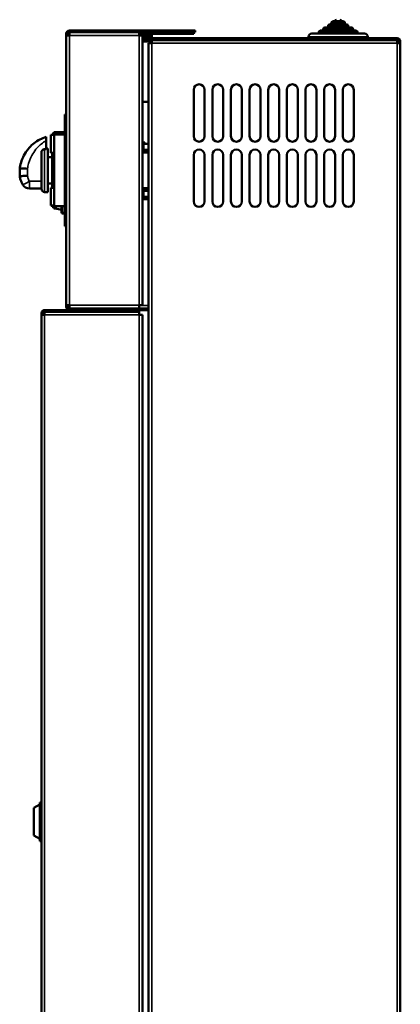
# Model space of a CAD drawing. Header units: millimetres. Extents: x -1170 to 6987, y -1641 to 2057.
# Tile 3 of 34: x -1170 to -925, y 194 to 828. Entities that reach past the tile are written whole.
import ezdxf

# ---------------------------------------------------------------- set-up
doc = ezdxf.new("R2010")
doc.units = ezdxf.units.MM
doc.layers.add('Видимые тонкие (ГОСТ)', color=7, linetype='Continuous', lineweight=35)
doc.layers.add('Видимый контур (ГОСТ)', color=7, linetype='Continuous', lineweight=50)

msp = doc.modelspace()

# ---------------------------------------------------------------- linework, layer by layer
at = {"layer": 'Видимые тонкие (ГОСТ)'}
for p, q in [((-958.45, 824.5), (-971.45, 824.5)), ((-960.55, 826.5), (-969.35, 826.5)), ((-1092.95, 818.4), (-1137.95, 818.4)), ((-1137.95, 818.4), (-1137.95, 644.6)), ((-1092.95, 818.4), (-1092.95, 644.6)), ((-1089.95, 818.5), (-1089.95, 817.5)), ((-1068.06, 821.5), (-1068.06, 820.5)), ((-1068.06, 819.4), (-1068.06, 820.4)), ((-1062.06, 819.4), (-1062.06, 820.4)), ((-1061.51, 821.5), (-1061.51, 820.5)), ((-1059.78, 819.4), (-1059.78, 820.4)), ((-1059.69, 821.5), (-1059.69, 820.5)), ((-952.45, 820.5), (-977.45, 820.5)), ((-955.35, 822.5), (-974.55, 822.5)), ((-1085.95, 814.4), (-1085.95, 815.4)), ((-926.95, 813.4), (-1084.95, 813.4)), ((-1084.95, 813.4), (-1084.95, -398.4)), ((-1082.95, 815.5), (-1082.95, 816.5)), ((-945.95, 817.5), (-983.95, 817.5)), ((-926.95, 815.5), (-926.95, 816.5)), ((-926.95, -398.4), (-926.95, 813.4)), ((-925.95, 814.5), (-924.95, 814.5)), ((-1140.95, 760.5), (-1139.95, 760.5)), ((-1153.95, 745.16), (-1153.95, 717.5)), ((-1164.95, 732.51), (-1164.95, 728.1)), ((-1163.69, 724.46), (-1163.69, 719.76)), ((-1155.95, 724.46), (-1163.69, 724.46)), ((-1142.95, 704.25), (-1142.45, 704.25)), ((-1142.45, 704.25), (-1142.45, 708.5)), ((-1142.45, 704.25), (-1142.45, 703.75)), ((-1140.95, 704.25), (-1142.45, 704.25)), ((-1139.95, 702.5), (-1140.95, 702.5)), ((-1153.95, 641.5), (-1153.95, 640.5)), ((-1137.95, 644.6), (-1092.95, 644.6)), ((-1094.95, 641.5), (-1094.95, 640.5)), ((-1092.95, 644.5), (-1086.95, 644.5)), ((-1090.95, 642.5), (-1090.95, 641.5)), ((-1154.95, 639.5), (-1155.95, 639.5)), ((-1092.95, 638.4), (-1153.95, 638.4)), ((-1153.95, 638.4), (-1153.95, -402.4)), ((-1092.95, -402.4), (-1092.95, 638.4))]:
    msp.add_line(p, q, dxfattribs=at)
msp.add_ellipse((-1163.69, 724.76), major_axis=(-4.32, -2.51), ratio=0.052208, start_param=0, end_param=1.540494, dxfattribs=at)
for points, knots in [([(-1164.95, 732.51), (-1164.87, 733.06), (-1164.77, 733.61), (-1164.14, 736.54), (-1163.3, 738.84), (-1162.18, 740.95), (-1161.4, 742.41), (-1160.49, 743.78), (-1157.83, 747.04), (-1155.89, 748.76), (-1153.48, 750.28), (-1153.22, 750.43), (-1152.95, 750.59)], [-2.704847, -2.704847, -2.704847, -2.704847, -2.548776, -2.548776, -1.86453, -1.86453, -1.86453, -1.391288, -1.391288, -0.6341, -0.6341, -0.542754, -0.542754, -0.542754, -0.542754]), ([(-1163.69, 724.46), (-1164.08, 725.18), (-1164.39, 725.94), (-1164.76, 727.17), (-1164.87, 727.63), (-1164.95, 728.1)], [-2.9486726, -2.9486726, -2.9486726, -2.9486726, -2.7185195, -2.7185195, -2.5874479, -2.5874479, -2.5874479, -2.5874479])]:
    msp.add_open_spline(points, degree=3, knots=knots, dxfattribs=at)
at = {"layer": 'Видимый контур (ГОСТ)'}
for p, q in [((-971.45, 823.5), (-971.45, 824.5)), ((-970.45, 825.5), (-959.45, 825.5)), ((-969.35, 825.5), (-969.35, 826.5)), ((-968.35, 827.5), (-961.55, 827.5)), ((-960.55, 825.5), (-960.55, 826.5)), ((-958.45, 823.5), (-958.45, 824.5)), ((-1139.95, 818.4), (-1139.95, 819.5)), ((-1139.95, 818.4), (-1137.95, 818.4)), ((-1139.95, 644.6), (-1139.95, 818.4)), ((-1138.95, 819.5), (-1138.95, 818.4)), ((-1137.95, 821.5), (-1068.06, 821.5)), ((-1068.06, 820.5), (-1137.95, 820.5)), ((-1137.95, 820.4), (-1092.95, 820.4)), ((-1137.95, 820.4), (-1137.95, 818.4)), ((-1092.95, 818.4), (-1092.95, 820.4)), ((-1092.95, 820.4), (-1068.06, 820.4)), ((-1068.06, 819.4), (-1092.95, 819.4)), ((-1092.95, 818.5), (-1089.95, 818.5)), ((-1090.95, 818.4), (-1092.95, 818.4)), ((-1090.95, 818.4), (-1090.95, 644.6)), ((-1089.95, 818.5), (-1084.95, 818.5)), ((-1084.95, 817.5), (-1084.95, 818.5)), ((-1068.06, 821.5), (-1061.51, 821.5)), ((-1061.51, 820.5), (-1068.06, 820.5)), ((-1062.06, 820.4), (-1068.06, 820.4)), ((-1068.06, 819.4), (-1062.06, 819.4)), ((-1061.15, 820.4), (-1062.06, 820.4)), ((-1062.06, 819.4), (-1061.15, 819.4)), ((-1061.51, 821.5), (-1060.15, 821.5)), ((-1060.15, 820.5), (-1061.51, 820.5)), ((-1061.15, 820.4), (-1059.78, 820.4)), ((-1061.15, 819.4), (-1061.15, 820.4)), ((-1059.78, 819.4), (-1061.15, 819.4)), ((-1060.15, 820.5), (-1060.15, 821.5)), ((-1060.15, 821.5), (-1059.69, 821.5)), ((-1059.69, 820.5), (-1060.15, 820.5)), ((-1057.95, 820.4), (-1059.78, 820.4)), ((-1059.78, 819.4), (-1057.95, 819.4)), ((-1059.69, 821.5), (-1056.95, 821.5)), ((-1056.95, 820.5), (-1059.69, 820.5)), ((-1057.95, 819.4), (-1057.95, 820.4)), ((-1056.95, 820.5), (-1056.95, 821.5)), ((-981.95, 819.5), (-947.95, 819.5)), ((-977.45, 819.5), (-977.45, 820.5)), ((-976.45, 821.5), (-953.45, 821.5)), ((-974.55, 821.5), (-974.55, 822.5)), ((-973.55, 823.5), (-956.35, 823.5)), ((-955.35, 821.5), (-955.35, 822.5)), ((-952.45, 819.5), (-952.45, 820.5)), ((-1089.95, 817.5), (-1090.95, 817.5)), ((-1090.95, 816.5), (-1084.95, 816.5)), ((-1084.95, 815.5), (-1090.95, 815.5)), ((-1090.95, 815.4), (-1085.95, 815.4)), ((-1085.95, 814.4), (-1090.95, 814.4)), ((-1084.95, 817.5), (-1089.95, 817.5)), ((-1086.95, -398.4), (-1086.95, 813.4)), ((-1084.95, 813.4), (-1086.95, 813.4)), ((-1085.95, 815.4), (-1084.95, 815.4)), ((-1084.95, 814.4), (-1085.95, 814.4)), ((-1084.95, 816.5), (-1082.95, 816.5)), ((-1084.95, 816.5), (-1084.95, 815.5)), ((-1082.95, 815.5), (-1084.95, 815.5)), ((-1084.95, 815.4), (-926.95, 815.4)), ((-1084.95, 813.4), (-1084.95, 815.4)), ((-926.95, 816.5), (-1082.95, 816.5)), ((-926.95, 815.5), (-1082.95, 815.5)), ((-983.95, 816.5), (-983.95, 817.5)), ((-980.95, 815.4), (-980.95, 815.5)), ((-948.95, 815.4), (-948.95, 815.5)), ((-945.95, 816.5), (-945.95, 817.5)), ((-926.95, 813.4), (-926.95, 815.4)), ((-926.95, 813.4), (-924.95, 813.4)), ((-925.95, 813.4), (-925.95, 814.5)), ((-924.95, 814.5), (-924.95, 813.4)), ((-924.95, 813.4), (-924.95, -398.4)), ((-1057.95, 753.4), (-1057.95, 783.4)), ((-1050.95, 783.4), (-1050.95, 753.4)), ((-1045.95, 753.4), (-1045.95, 783.4)), ((-1038.95, 783.4), (-1038.95, 753.4)), ((-1033.95, 753.4), (-1033.95, 783.4)), ((-1026.95, 783.4), (-1026.95, 753.4)), ((-1021.95, 753.4), (-1021.95, 783.4)), ((-1014.95, 783.4), (-1014.95, 753.4)), ((-1009.95, 753.4), (-1009.95, 783.4)), ((-1002.95, 783.4), (-1002.95, 753.4)), ((-997.95, 753.4), (-997.95, 783.4)), ((-990.95, 783.4), (-990.95, 753.4)), ((-985.95, 753.4), (-985.95, 783.4)), ((-978.95, 783.4), (-978.95, 753.4)), ((-973.95, 753.4), (-973.95, 783.4)), ((-966.95, 783.4), (-966.95, 753.4)), ((-961.95, 753.4), (-961.95, 783.4)), ((-954.95, 783.4), (-954.95, 753.4)), ((-1086.95, 775.5), (-1090.95, 775.5)), ((-1140.95, 760.5), (-1140.95, 767.5)), ((-1139.95, 767.5), (-1140.95, 767.5)), ((-1147.95, 755), (-1148.95, 755)), ((-1148.95, 755), (-1148.95, 754.25)), ((-1147.95, 756), (-1147.95, 754.25)), ((-1147.95, 756), (-1140.95, 756)), ((-1146.45, 755.5), (-1146.45, 754.5)), ((-1140.95, 755.5), (-1146.45, 755.5)), ((-1140.95, 760.5), (-1140.95, 702.5)), ((-1152.95, 750.59), (-1152.95, 752.97)), ((-1152.95, 750.59), (-1152.95, 745.16)), ((-1149.95, 754.25), (-1149.95, 742.75)), ((-1147.83, 754.25), (-1149.95, 754.25)), ((-1147.83, 754.5), (-1147.83, 708.5)), ((-1140.95, 754.5), (-1147.83, 754.5)), ((-1090.83, 748.99), (-1090.83, 749.5)), ((-1090.83, 749.5), (-1089.33, 749.5)), ((-1090.83, 748.99), (-1090.2, 748.99)), ((-1090.83, 744.98), (-1090.83, 748.99)), ((-1090.2, 748.99), (-1090.2, 745.01)), ((-1089.33, 749.5), (-1089.33, 748.5)), ((-1089.33, 748.5), (-1086.95, 748.5)), ((-1155.95, 719.5), (-1155.95, 742.95)), ((-1152.95, 745.16), (-1153.95, 745.16)), ((-1151.95, 745.5), (-1152.95, 745.5)), ((-1151.95, 717.5), (-1151.95, 745.5)), ((-1147.83, 742.75), (-1149.95, 742.75)), ((-1148.95, 720.25), (-1148.95, 742.75)), ((-1147.95, 720.25), (-1147.95, 742.75)), ((-1090.95, 743), (-1086.95, 743)), ((-1090.83, 743), (-1090.83, 744.98)), ((-1089.83, 744.63), (-1086.95, 744.63)), ((-1086.95, 744), (-1089.83, 744)), ((-1148.95, 740), (-1151.95, 740)), ((-1057.95, 711.4), (-1057.95, 741.4)), ((-1050.95, 741.4), (-1050.95, 711.4)), ((-1045.95, 711.4), (-1045.95, 741.4)), ((-1038.95, 741.4), (-1038.95, 711.4)), ((-1033.95, 711.4), (-1033.95, 741.4)), ((-1026.95, 741.4), (-1026.95, 711.4)), ((-1021.95, 711.4), (-1021.95, 741.4)), ((-1014.95, 741.4), (-1014.95, 711.4)), ((-1009.95, 711.4), (-1009.95, 741.4)), ((-1002.95, 741.4), (-1002.95, 711.4)), ((-997.95, 711.4), (-997.95, 741.4)), ((-990.95, 741.4), (-990.95, 711.4)), ((-985.95, 711.4), (-985.95, 741.4)), ((-978.95, 741.4), (-978.95, 711.4)), ((-973.95, 711.4), (-973.95, 741.4)), ((-966.95, 741.4), (-966.95, 711.4)), ((-961.95, 711.4), (-961.95, 741.4)), ((-954.95, 741.4), (-954.95, 711.4)), ((-1169.95, 727.7), (-1169.95, 732.4)), ((-1169.95, 727.7), (-1169.95, 727.7)), ((-1148.95, 723), (-1151.95, 723)), ((-1155.95, 719.76), (-1163.69, 719.76)), ((-1151.95, 717.5), (-1153.95, 717.5)), ((-1149.95, 720.25), (-1149.95, 708.75)), ((-1147.83, 720.25), (-1149.95, 720.25)), ((-1086.95, 720), (-1090.95, 720)), ((-1090.83, 718), (-1090.83, 720)), ((-1090.83, 713.99), (-1090.83, 718)), ((-1090.2, 718), (-1090.2, 713.99)), ((-1089.83, 719), (-1086.95, 719)), ((-1086.95, 718.37), (-1089.83, 718.37)), ((-1090.95, 713), (-1086.95, 713)), ((-1090.2, 713.99), (-1090.83, 713.99)), ((-1086.95, 714.5), (-1090.2, 714.5)), ((-1147.83, 708.75), (-1149.95, 708.75)), ((-1148.95, 708.75), (-1148.95, 708)), ((-1147.95, 708), (-1148.95, 708)), ((-1147.95, 708.75), (-1147.95, 707)), ((-1147.95, 707), (-1146.56, 707)), ((-1147.83, 708.5), (-1140.95, 708.5)), ((-1146.37, 708.5), (-1147.02, 707.22)), ((-1146.45, 708.5), (-1146.45, 708.34)), ((-1142.95, 708.5), (-1142.95, 704.25)), ((-1142.45, 703.75), (-1140.95, 703.75)), ((-1140.95, 695.5), (-1140.95, 702.5)), ((-1140.95, 695.5), (-1139.95, 695.5)), ((-1094.95, 641.5), (-1153.95, 641.5)), ((-1153.95, 640.5), (-1094.95, 640.5)), ((-1139.95, 643.5), (-1139.95, 644.6)), ((-1137.95, 644.6), (-1139.95, 644.6)), ((-1138.95, 644.6), (-1138.95, 643.5)), ((-1137.95, 644.6), (-1137.95, 642.6)), ((-1092.95, 642.6), (-1137.95, 642.6)), ((-1137.95, 642.5), (-1092.95, 642.5)), ((-1092.95, 641.5), (-1137.95, 641.5)), ((-1133.95, 642.6), (-1133.95, 642.5)), ((-1092.95, 640.5), (-1094.95, 640.5)), ((-1092.95, 642.6), (-1092.95, 644.6)), ((-1092.95, 644.6), (-1090.95, 644.6)), ((-1092.95, 642.5), (-1090.95, 642.5)), ((-1092.95, 641.5), (-1092.95, 642.5)), ((-1090.95, 641.5), (-1092.95, 641.5)), ((-1092.95, 640.5), (-1092.95, 641.5)), ((-1090.95, 642.5), (-1086.95, 642.5)), ((-1086.95, 641.5), (-1090.95, 641.5)), ((-1155.95, 638.4), (-1155.95, 639.5)), ((-1155.95, 638.4), (-1153.95, 638.4)), ((-1155.95, -402.4), (-1155.95, 638.4)), ((-1154.95, 639.5), (-1154.95, 638.4)), ((-1153.95, 640.4), (-1092.95, 640.4)), ((-1153.95, 640.4), (-1153.95, 638.4)), ((-1092.95, 638.4), (-1092.95, 640.4)), ((-1092.95, 638.4), (-1090.95, 638.4)), ((-1090.95, 638.4), (-1090.95, -402.4)), ((-1156.95, 299.56), (-1156.95, 324.44)), ((-1156.95, 324.44), (-1155.95, 324.44)), ((-1160.95, 321), (-1156.95, 323)), ((-1160.95, 303), (-1160.95, 321)), ((-1160.95, 303), (-1156.95, 301)), ((-1156.95, 299.56), (-1155.95, 299.56))]:
    msp.add_line(p, q, dxfattribs=at)
for centre, radius, start, end in [((-970.45, 824.5), 1, 90, 180), ((-968.35, 826.5), 1, 90, 180), ((-966.05, 827.5), 1, 90, 180), ((-963.85, 827.5), 1, 0, 90), ((-961.55, 826.5), 1, 0, 90), ((-959.45, 824.5), 1, 0, 90), ((-1137.95, 819.5), 2, 90, 180), ((-1137.95, 819.5), 1, 90, 180), ((-981.95, 817.5), 2, 90, 180), ((-976.45, 820.5), 1, 90, 180), ((-973.55, 822.5), 1, 90, 180), ((-956.35, 822.5), 1, 0, 90), ((-953.45, 820.5), 1, 0, 90), ((-947.95, 817.5), 2, 0, 90), ((-926.95, 814.5), 2, 0, 90), ((-926.95, 814.5), 1, 0, 90), ((-1054.45, 783.4), 3.5, 0, 180), ((-1042.45, 783.4), 3.5, 0, 180), ((-1030.45, 783.4), 3.5, 0, 180), ((-1018.45, 783.4), 3.5, 0, 180), ((-1006.45, 783.4), 3.5, 0, 180), ((-994.45, 783.4), 3.5, 0, 180), ((-982.45, 783.4), 3.5, 0, 180), ((-970.45, 783.4), 3.5, 0, 180), ((-958.45, 783.4), 3.5, 0, 180), ((-1054.45, 753.4), 3.5, 180, 0), ((-1042.45, 753.4), 3.5, 180, 0), ((-1030.45, 753.4), 3.5, 180, 0), ((-1018.45, 753.4), 3.5, 180, 0), ((-1006.45, 753.4), 3.5, 180, 0), ((-994.45, 753.4), 3.5, 180, 0), ((-982.45, 753.4), 3.5, 180, 0), ((-970.45, 753.4), 3.5, 180, 0), ((-958.45, 753.4), 3.5, 180, 0), ((-1089.83, 745), 1, 181.32366, 270), ((-1089.83, 745), 0.373, 177.8315, 270), ((-1054.45, 741.4), 3.5, 0, 180), ((-1042.45, 741.4), 3.5, 0, 180), ((-1030.45, 741.4), 3.5, 0, 180), ((-1018.45, 741.4), 3.5, 0, 180), ((-1006.45, 741.4), 3.5, 0, 180), ((-994.45, 741.4), 3.5, 0, 180), ((-982.45, 741.4), 3.5, 0, 180), ((-970.45, 741.4), 3.5, 0, 180), ((-958.45, 741.4), 3.5, 0, 180), ((-1163.69, 724.76), 5, 210.13861, 270), ((-1153.95, 719.5), 2, 180, 270), ((-1089.83, 718), 1, 90, 180), ((-1089.83, 718), 0.373, 90, 180), ((-1054.45, 711.4), 3.5, 180, 0), ((-1042.45, 711.4), 3.5, 180, 0), ((-1030.45, 711.4), 3.5, 180, 0), ((-1018.45, 711.4), 3.5, 180, 0), ((-1006.45, 711.4), 3.5, 180, 0), ((-994.45, 711.4), 3.5, 180, 0), ((-982.45, 711.4), 3.5, 180, 0), ((-970.45, 711.4), 3.5, 180, 0), ((-958.45, 711.4), 3.5, 180, 0), ((-1141.59, 717.87), 11.95, 242.99506, 263.47701), ((-1142.45, 704.25), 0.5, 180, 270), ((-1153.95, 639.5), 2, 90, 180), ((-1153.95, 639.5), 1, 90, 180), ((-1137.95, 643.5), 2, 180, 270), ((-1137.95, 643.5), 1, 180, 270)]:
    msp.add_arc(centre, radius, start, end, dxfattribs=at)
for points, knots in [([(-1169.85, 733.23), (-1169.85, 733.26), (-1169.84, 733.29), (-1169.59, 734.77), (-1169.22, 736.21), (-1167.65, 740.72), (-1166, 743.6), (-1161.86, 748.24), (-1159.55, 750.03), (-1155.67, 752.01), (-1154.33, 752.54), (-1152.95, 752.97)], [-0.008946, -0.008946, -0.008946, -0.008946, 0, 0, 0.442101, 0.442101, 1.432447, 1.432447, 2.307836, 2.307836, 2.740081, 2.740081, 2.740081, 2.740081]), ([(-1153.95, 745.16), (-1154.09, 745.16), (-1154.23, 745.14), (-1154.5, 745.08), (-1154.63, 745.03), (-1155, 744.86), (-1155.21, 744.7), (-1155.58, 744.28), (-1155.73, 744.02), (-1155.91, 743.49), (-1155.95, 743.22), (-1155.95, 742.95)], [-0.6767564, -0.6767564, -0.6767564, -0.6767564, -0.6350309, -0.6350309, -0.5928816, -0.5928816, -0.5134357, -0.5134357, -0.4227803, -0.4227803, -0.3411743, -0.3411743, -0.3411743, -0.3411743]), ([(-1169.95, 732.6), (-1169.95, 732.64), (-1169.81, 732.67), (-1169.31, 732.7), (-1168.95, 732.7), (-1168.03, 732.69), (-1167.48, 732.67), (-1166.27, 732.6), (-1165.62, 732.56), (-1164.96, 732.51), (-1164.96, 732.51), (-1164.95, 732.51)], [0, 0, 0, 0, 0.1948656, 0.1948656, 0.3900156, 0.3900156, 0.5856543, 0.5856543, 0.7836718, 0.7836718, 0.7848641, 0.7848641, 0.7848641, 0.7848641]), ([(-1169.95, 732.4), (-1169.95, 732.4), (-1169.95, 732.41), (-1169.95, 732.48), (-1169.95, 732.54), (-1169.95, 732.6)], [-0.00183426, -0.00183426, -0.00183426, -0.00183426, 0, 0, 0.0187506, 0.0187506, 0.0187506, 0.0187506]), ([(-1169.95, 727.7), (-1169.95, 727.7), (-1169.82, 727.7), (-1169.33, 727.73), (-1168.97, 727.76), (-1168.06, 727.83), (-1167.51, 727.87), (-1166.61, 727.95), (-1166.29, 727.97), (-1165.63, 728.03), (-1165.3, 728.06), (-1164.96, 728.09), (-1164.96, 728.09), (-1164.95, 728.1)], [-0.7872781, -0.7872781, -0.7872781, -0.7872781, -0.5924705, -0.5924705, -0.3973326, -0.3973326, -0.2016132, -0.2016132, -0.1008097, -0.1008097, 0, 0, 0.0011814, 0.0011814, 0.0011814, 0.0011814]), ([(-1169.95, 727.7), (-1169.83, 726.9), (-1169.64, 726.1), (-1169.04, 724.26), (-1168.58, 723.23), (-1168.02, 722.25)], [2.5520663, 2.5520663, 2.5520663, 2.5520663, 2.7185195, 2.7185195, 2.9486726, 2.9486726, 2.9486726, 2.9486726])]:
    msp.add_open_spline(points, degree=3, knots=knots, dxfattribs=at)
for points in [[(-1169.85, 733.23), (-1169.89, 733.02), (-1169.92, 732.81), (-1169.95, 732.6)], [(-1169.95, 732.6), (-1169.95, 732.6), (-1169.95, 732.6), (-1169.95, 732.6)], [(-1133.95, 642.5), (-1133.92, 642.5), (-1133.89, 642.54), (-1133.86, 642.6)]]:
    msp.add_open_spline(points, degree=3, dxfattribs=at)

doc.saveas('drawing.dxf')
